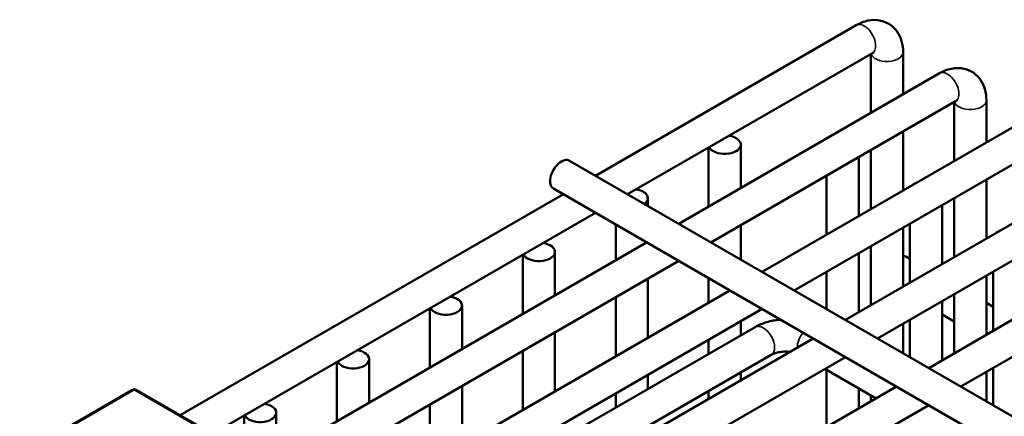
# Model space of a CAD drawing. Header units: inches. Extents: x 1 to 237, y 4 to 150.
# Tile 146 of 209: x 173.11 to 176.73, y 104.51 to 105.97. Entities that reach past the tile are written whole.
import ezdxf

# ---------------------------------------------------------------- set-up
doc = ezdxf.new("R2010")
doc.units = ezdxf.units.IN
doc.header["$LTSCALE"] = 7
doc.header["$MEASUREMENT"] = 0
doc.layers.add('Visible (ANSI)', color=7, linetype='Continuous', lineweight=50)
doc.layers.add('Visible Narrow (ANSI)', color=7, linetype='Continuous', lineweight=35)

msp = doc.modelspace()

# ---------------------------------------------------------------- linework, layer by layer
at = {"layer": 'Visible (ANSI)'}
for p, q in [((175.2293, 105.3966), (176.188, 105.9502)), ((175.3474, 105.3284), (176.2471, 105.8479)), ((176.242, 105.845), (176.242, 105.6277)), ((176.3601, 105.8508), (176.3601, 105.6959)), ((175.5355, 105.2198), (176.4942, 105.7734)), ((175.6536, 105.1516), (176.5533, 105.6711)), ((176.5482, 105.6682), (176.5482, 105.4509)), ((176.6663, 105.674), (176.6663, 105.5191)), ((175.8417, 105.043), (176.8005, 105.5966)), ((176.3601, 105.5596), (176.3601, 105.3423)), ((175.6451, 105.5003), (175.6451, 105.2831)), ((175.7632, 105.5109), (175.7632, 105.3513)), ((175.9598, 104.9748), (176.8595, 105.4943)), ((176.242, 105.4914), (176.242, 105.2741)), ((175.1335, 105.4519), (183.3121, 100.73)), ((176.1971, 105.4655), (176.1971, 105.2482)), ((176.1479, 104.8662), (177.1067, 105.4198)), ((176.079, 105.3973), (176.079, 105.18)), ((176.6663, 105.3828), (176.6663, 105.1655)), ((175.0745, 105.3496), (183.1782, 100.6709)), ((173.703, 104.5155), (175.1111, 105.3284)), ((175.4217, 105.3137), (175.4217, 105.2855)), ((176.2661, 104.798), (177.1657, 105.3175)), ((176.5482, 105.3146), (176.5482, 105.0973)), ((173.8211, 104.4473), (175.2293, 105.2603)), ((176.5033, 105.2887), (176.5033, 105.0714)), ((176.4542, 104.6894), (177.4129, 105.243)), ((175.3036, 105.2173), (175.3036, 105.0859)), ((175.7632, 105.2149), (175.7632, 105.0884)), ((176.3601, 105.206), (176.3601, 104.9887)), ((176.3852, 105.2205), (176.3852, 105.0032)), ((173.9707, 104.3164), (175.4174, 105.1516)), ((175.0802, 105.1165), (175.0802, 104.957)), ((176.242, 105.1378), (176.242, 104.9205)), ((176.5723, 104.6212), (177.472, 105.1407)), ((173.4682, 103.8899), (175.5355, 105.0835)), ((174.962, 105.106), (174.962, 104.8888)), ((176.1971, 105.1118), (176.1971, 104.8946)), ((176.3723, 105.0987), (176.3852, 105.0913)), ((176.079, 105.0437), (176.079, 104.906)), ((176.6915, 105.0437), (176.6915, 104.8264)), ((175.4217, 105.0178), (175.4217, 104.8005)), ((175.6451, 105.0202), (175.6451, 104.9295)), ((176.6663, 105.0292), (176.6663, 104.8119)), ((173.6564, 103.7813), (175.7236, 104.9748)), ((175.3036, 104.9496), (175.3036, 104.7323)), ((176.5033, 104.935), (176.5033, 104.7178)), ((176.5482, 104.961), (176.5482, 104.7437)), ((173.7745, 103.7131), (175.8417, 104.9067)), ((174.6205, 104.9088), (174.6205, 104.6916)), ((174.7386, 104.9193), (174.7386, 104.7598)), ((176.6663, 104.929), (176.6915, 104.9145)), ((175.7632, 104.8613), (175.7632, 104.8095)), ((176.3852, 104.8669), (176.3852, 104.7292)), ((176.5033, 104.8867), (176.5482, 104.8608)), ((175.8162, 104.8401), (174.5078, 104.0847)), ((176.3601, 104.8523), (176.3601, 104.7437)), ((173.9626, 103.6045), (176.0298, 104.798)), ((175.0802, 104.8206), (175.0802, 104.6034)), ((175.6451, 104.7931), (175.6451, 104.7413)), ((174.962, 104.7524), (174.962, 104.5352)), ((174.0807, 103.5363), (176.1479, 104.7299)), ((174.3971, 104.7221), (174.3971, 104.5626)), ((175.8753, 104.7378), (174.5669, 103.9824)), ((174.279, 104.7116), (174.279, 104.4944)), ((176.2606, 104.5777), (176.0725, 104.6863)), ((176.079, 104.6826), (176.079, 104.4728)), ((176.6915, 104.6901), (176.6915, 104.5524)), ((175.4217, 104.6642), (175.4217, 104.6123)), ((175.7632, 104.6731), (175.7632, 104.6441)), ((176.6663, 104.6755), (176.6663, 104.5669)), ((173.5276, 104.6095), (173.1126, 104.3698)), ((173.9644, 104.3645), (173.5401, 104.6095)), ((174.2688, 103.4277), (176.3361, 104.6212)), ((174.7386, 104.6234), (174.7386, 104.4062)), ((176.1971, 104.6144), (176.1971, 104.541)), ((175.3036, 104.596), (175.3036, 104.5441)), ((175.6451, 104.6049), (175.6451, 104.5759)), ((176.242, 104.5885), (176.242, 104.5669)), ((174.3869, 103.3595), (176.4542, 104.5531)), ((174.6205, 104.5552), (174.6205, 104.338)), ((173.9374, 104.5144), (173.9374, 104.4259)), ((174.0556, 104.5249), (174.0556, 104.3654))]:
    msp.add_line(p, q, dxfattribs=at)
msp.add_arc((173.5339, 104.5987), 0.0125, 60, 120, dxfattribs=at)
for centre, major_axis, start_param, end_param in [((176.1381, 105.5203), (0.0591, 0), 2.177091, 2.535298), ((175.7042, 105.5109), (0.0591, 0), 3.416151, 7.579423), ((175.104, 105.4008), (0.0295, 0.0511), 0, 3.141593), ((176.4443, 105.3435), (0.0591, 0), 2.177091, 2.535298), ((175.3626, 105.3137), (0.0591, 0), 5.621497, 7.579423), ((176.7505, 105.1667), (0.0591, 0), 2.177091, 2.535298), ((175.0211, 105.1165), (0.0591, 0), 3.416151, 7.579423), ((176.3428, 105.0476), (0.0295, 0.0511), 0, 0.35832), ((174.6796, 104.9193), (0.0591, 0), 3.416151, 7.579423), ((174.338, 104.7221), (0.0591, 0), 3.416151, 7.579423), ((173.9965, 104.5249), (0.0591, 0), 3.416151, 7.579423)]:
    msp.add_ellipse(centre, major_axis=major_axis, ratio=0.57735, start_param=start_param, end_param=end_param, dxfattribs=at)
for points, knots in [([(176.188, 105.9502), (176.2014, 105.9579), (176.2159, 105.9639), (176.2466, 105.9701), (176.2627, 105.9705), (176.291, 105.9639), (176.303, 105.9587), (176.3234, 105.9444), (176.3318, 105.9356), (176.346, 105.9154), (176.3512, 105.9037), (176.3585, 105.8783), (176.3601, 105.8645), (176.3601, 105.8508)], [0, 0, 0, 0, 0.314159, 0.314159, 0.611451, 0.611451, 0.836785, 0.836785, 1.050201, 1.050201, 1.29221, 1.29221, 1.570796, 1.570796, 1.570796, 1.570796]), ([(176.2471, 105.8479), (176.2498, 105.8494), (176.252, 105.8504), (176.2547, 105.8513), (176.2553, 105.8514), (176.2553, 105.8514)], [0, 0, 0, 0, 0.2067237, 0.2067237, 0.3804885, 0.3804885, 0.3804885, 0.3804885]), ([(176.4942, 105.7734), (176.5076, 105.7811), (176.5221, 105.7871), (176.5528, 105.7933), (176.569, 105.7937), (176.5973, 105.7871), (176.6093, 105.7819), (176.6296, 105.7676), (176.6381, 105.7588), (176.6522, 105.7386), (176.6574, 105.7269), (176.6647, 105.7015), (176.6663, 105.6877), (176.6663, 105.674)], [0, 0, 0, 0, 0.314159, 0.314159, 0.611451, 0.611451, 0.836785, 0.836785, 1.050201, 1.050201, 1.29221, 1.29221, 1.570796, 1.570796, 1.570796, 1.570796]), ([(176.5533, 105.6711), (176.556, 105.6726), (176.5582, 105.6736), (176.5609, 105.6745), (176.5616, 105.6746), (176.5616, 105.6746)], [0, 0, 0, 0, 0.2067237, 0.2067237, 0.3804885, 0.3804885, 0.3804885, 0.3804885]), ([(175.9099, 104.8673), (175.9084, 104.8672), (175.9069, 104.8671), (175.8896, 104.8655), (175.874, 104.8626), (175.844, 104.8538), (175.8296, 104.8478), (175.8162, 104.8401)], [5.6253299, 5.6253299, 5.6253299, 5.6253299, 5.6548668, 5.6548668, 5.969026, 5.969026, 6.2831853, 6.2831853, 6.2831853, 6.2831853]), ([(175.945, 104.749), (175.943, 104.7493), (175.941, 104.7494), (175.9321, 104.75), (175.9251, 104.75), (175.9114, 104.749), (175.9048, 104.7479), (175.893, 104.7452), (175.8877, 104.7435), (175.8802, 104.7404), (175.8775, 104.7391), (175.8753, 104.7378)], [5.309129, 5.309129, 5.309129, 5.309129, 5.3816287, 5.3816287, 5.629603, 5.629603, 5.8772675, 5.8772675, 6.1149315, 6.1149315, 6.2831853, 6.2831853, 6.2831853, 6.2831853])]:
    msp.add_open_spline(points, degree=3, knots=knots, dxfattribs=at)
at = {"layer": 'Visible Narrow (ANSI)'}
for p, q in [((173.1188, 104.3692), (173.5339, 104.6089)), ((173.5339, 104.6089), (173.9582, 104.3639))]:
    msp.add_line(p, q, dxfattribs=at)
for centre, major_axis, start_param, end_param in [((176.2175, 105.899), (0.0295, -0.0511), 0, 3.141593), ((176.3011, 105.8508), (-0.0591, 0), 0.159548, 3.141593), ((176.5238, 105.7222), (0.0295, -0.0511), 0, 3.141593), ((176.6073, 105.674), (-0.0591, 0), 0.159548, 3.141593), ((175.8458, 104.789), (-0.0295, 0.0511), 3.141593, 6.283185), ((176.0128, 104.789), (-0.0295, -0.0511), 4.4315, 5.513784), ((173.5339, 104.5987), (-0.0063, 0.0108), 5.497787, 6.283185), ((173.5339, 104.5987), (0.0062, 0.0108), 0, 0.785398)]:
    msp.add_ellipse(centre, major_axis=major_axis, ratio=0.57735, start_param=start_param, end_param=end_param, dxfattribs=at)

doc.saveas('drawing.dxf')
